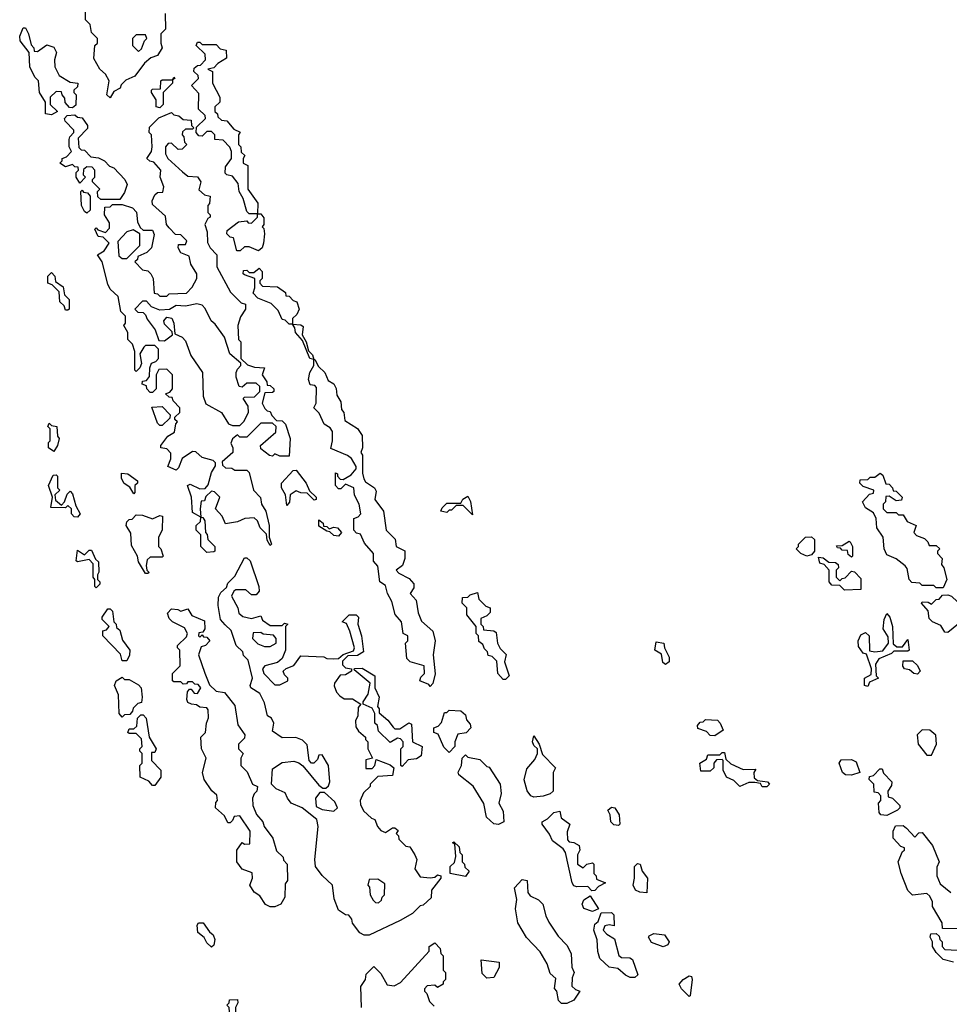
# Model space of a CAD drawing. Extents: x 2886962 to 3052311, y 540590 to 918621.
# Tile 152 of 164: x 2965020 to 2968971, y 860989 to 865175. Entities that reach past the tile are written whole.
import ezdxf

# ---------------------------------------------------------------- set-up
doc = ezdxf.new("R2010")
doc.units = 0

msp = doc.modelspace()

# ---------------------------------------------------------------- linework, layer by layer
at = {"layer": '0CON20XD'}
for points in [[(2965405, 864842.5), (2965390, 864855), (2965400, 864915), (2965384, 864944), (2965360, 864965), (2965335, 865010), (2965340, 865065), (2965350, 865075), (2965350, 865095), (2965325, 865120), (2965320, 865155), (2965300, 865175), (2965300, 865225)], [(2965638.3, 865201.7), (2965640, 865135), (2965620, 865115), (2965620, 865075), (2965626.2, 865055), (2965605, 865022.5), (2965577.5, 865012.5), (2965550, 864990), (2965510, 864935), (2965471.7, 864918.3), (2965451.7, 864898.3), (2965446.4, 864883.6), (2965420, 864870), (2965405, 864842.5)], [(2965155, 864770), (2965130, 864775), (2965130, 864825), (2965104, 864865), (2965100, 864915), (2965085, 864930), (2965062.5, 864975), (2965060, 865035), (2965022.5, 865085), (2965020, 865105), (2965035, 865140), (2965045, 865140), (2965057.5, 865115), (2965068.3, 865068.3), (2965080, 865055), (2965081.7, 865041.7), (2965095, 865040), (2965135, 865067.5), (2965165, 865057.5), (2965176.2, 865035), (2965167.5, 865005), (2965170, 864975), (2965187.5, 864937.5), (2965235, 864910), (2965266.7, 864905), (2965265, 864890), (2965250, 864875), (2965250, 864865), (2965260, 864855), (2965258.3, 864811.7), (2965245, 864800), (2965231.7, 864801.7), (2965213.3, 864823.3), (2965211.7, 864841.7), (2965200, 864855), (2965198.3, 864868.3), (2965175, 864870), (2965150, 864845), (2965150, 864815), (2965180, 864785), (2965155, 864770)], [(2965525, 865040), (2965538.3, 865051.7), (2965550, 865085), (2965560, 865095), (2965555, 865110), (2965515, 865110), (2965500, 865095), (2965500, 865065), (2965525, 865040)], [(2966035, 864192.5), (2965995, 864210), (2965975, 864210), (2965957, 864193), (2965943, 864193), (2965928.3, 864248.3), (2965915, 864250), (2965900, 864265), (2965901.7, 864278.3), (2965950, 864315), (2965985, 864320), (2965991.7, 864311.7), (2966005, 864310), (2966030, 864335), (2966030, 864350), (2965995, 864350), (2965985, 864360), (2965970, 864415), (2965952.5, 864445), (2965948.3, 864478.3), (2965925, 864510), (2965900, 864515), (2965893, 864523), (2965895, 864550), (2965920, 864585), (2965920, 864615), (2965912.5, 864632.5), (2965885, 864662.5), (2965850, 864665), (2965850, 864685), (2965835, 864700), (2965815, 864700), (2965795, 864680), (2965781.7, 864681.7), (2965770, 864695), (2965771.7, 864718.3), (2965810, 864755), (2965808.3, 864768.3), (2965780, 864795), (2965781.7, 864861.7), (2965750, 864895), (2965780, 864925), (2965778.3, 864938.3), (2965760, 864955), (2965761.7, 864968.3), (2965775, 864980), (2965788.3, 864981.7), (2965810, 865005), (2965808.3, 865028.3), (2965770, 865065), (2965775, 865080), (2965785, 865080), (2965795, 865070), (2965855, 865070), (2965871.7, 865051.7), (2965897.5, 865045), (2965898.3, 865011.7), (2965861.7, 864988.3), (2965845, 864970), (2965820, 864965), (2965840, 864955), (2965840, 864905), (2965870, 864845), (2965870, 864825), (2965850, 864805), (2965850, 864785), (2965860, 864775), (2965861.7, 864761.7), (2965878.3, 864748.3), (2965900, 864745), (2965930, 864710), (2965957, 864697), (2965950, 864685), (2965950, 864645), (2965960, 864635), (2965961.7, 864611.7), (2965977, 864597), (2965970, 864585), (2965970, 864565), (2965990, 864555), (2965990, 864455), (2966032.5, 864395), (2966030, 864350), (2966045, 864350), (2966057, 864333), (2966057.5, 864305), (2966050, 864295), (2966057, 864287), (2966060, 864265), (2966056.7, 864225), (2966050, 864205), (2966035, 864192.5)], [(2965615, 864800), (2965600, 864805), (2965600, 864835), (2965580, 864865), (2965580, 864875), (2965585, 864880), (2965618.3, 864881.7), (2965620, 864915), (2965625, 864920), (2965670, 864920), (2965675, 864930), (2965680, 864925), (2965670, 864920), (2965670, 864905), (2965630, 864865), (2965630, 864815), (2965615, 864800)], [(2965445, 864410), (2965365, 864410), (2965351.7, 864421.7), (2965350, 864445), (2965360, 864455), (2965330, 864485), (2965330, 864495), (2965340, 864505), (2965340, 864535), (2965328.3, 864548.3), (2965305, 864550), (2965291.7, 864538.3), (2965290, 864515), (2965300, 864505), (2965275, 864480), (2965260, 864505), (2965260, 864525), (2965270, 864535), (2965268.3, 864548.3), (2965255, 864550), (2965245, 864560), (2965215, 864550), (2965190, 864565), (2965200, 864575), (2965200, 864585), (2965218.3, 864591.7), (2965240, 864615), (2965230, 864635), (2965230, 864665), (2965233, 864677), (2965250, 864695), (2965250, 864705), (2965213, 864743), (2965210, 864755), (2965221.7, 864768.3), (2965255, 864770), (2965265, 864760), (2965285, 864757.5), (2965307.5, 864725), (2965307.5, 864712.5), (2965268.3, 864671.7), (2965271.7, 864631.7), (2965281.7, 864621.7), (2965295, 864620), (2965321.7, 864591.7), (2965355, 864587.5), (2965380, 864575), (2965401.7, 864551.7), (2965420, 864545), (2965467.5, 864495), (2965476.7, 864475), (2965465, 864440), (2965445, 864410)], [(2965815, 862910), (2965790, 862935), (2965790, 862985), (2965770, 863005), (2965770, 863025), (2965788.3, 863041.7), (2965790, 863060), (2965755, 863080), (2965750, 863145), (2965732.5, 863195), (2965745, 863200), (2965785, 863180), (2965808.3, 863181.7), (2965821.7, 863198.3), (2965835, 863250), (2965851.7, 863278.3), (2965851.7, 863291.7), (2965841.7, 863301.7), (2965795, 863313.3), (2965768.3, 863338.3), (2965755, 863340), (2965710, 863310), (2965695, 863270), (2965685, 863260), (2965650, 863275), (2965661.7, 863308.3), (2965661.7, 863331.7), (2965645, 863350), (2965620, 863355), (2965620, 863365), (2965650, 863405), (2965678.3, 863421.7), (2965683, 863457), (2965690, 863465), (2965680, 863475), (2965680, 863485), (2965700, 863505), (2965700, 863525), (2965672.5, 863555), (2965668.3, 863568.3), (2965655, 863570), (2965640, 863585), (2965658.3, 863591.7), (2965670, 863605), (2965670, 863665), (2965645, 863690), (2965611.7, 863688.3), (2965600, 863665), (2965600, 863605), (2965585, 863590), (2965575, 863590), (2965560, 863605), (2965558.3, 863618.3), (2965540, 863625), (2965541.7, 863638.3), (2965558.3, 863641.7), (2965571.7, 863658.3), (2965572.5, 863695), (2965580, 863715), (2965598.3, 863721.7), (2965610, 863735), (2965610, 863775), (2965595, 863790), (2965555, 863790), (2965547, 863783), (2965530, 863755), (2965537, 863713), (2965530, 863695), (2965515, 863680), (2965510, 863685), (2965510, 863765), (2965500, 863795), (2965480, 863815), (2965480, 863845), (2965462.5, 863875), (2965470, 863885), (2965470, 863915), (2965450, 863935), (2965438.3, 863998.3), (2965405, 864030), (2965395, 864050), (2965370, 864145), (2965350, 864175), (2965378.3, 864191.7), (2965400, 864225), (2965375, 864250), (2965353.6, 864253.6), (2965340, 864285), (2965345, 864290), (2965351.7, 864281.7), (2965385, 864270), (2965401.7, 864288.3), (2965401.7, 864311.7), (2965380, 864345), (2965381.7, 864378.3), (2965405, 864380), (2965415, 864390), (2965455, 864390), (2965500, 864375), (2965516.4, 864356.4), (2965520, 864315), (2965531.7, 864291.7), (2965545, 864280), (2965585, 864280), (2965591.7, 864261.7), (2965580, 864205), (2965560, 864185), (2965521.7, 864168.3), (2965520, 864155), (2965510, 864145), (2965541.7, 864111.7), (2965565, 864107.5), (2965577.5, 864095), (2965587.5, 864075), (2965591.7, 864011.7), (2965605, 864010), (2965615, 864000), (2965645, 864000), (2965655, 864010), (2965728.3, 864011.7), (2965752.5, 864037.5), (2965772.5, 864075), (2965772.5, 864095), (2965746.7, 864135), (2965740, 864170), (2965705, 864183.8), (2965693.3, 864205), (2965695, 864220), (2965725, 864220), (2965730, 864235), (2965705, 864260), (2965681.7, 864261.7), (2965655, 864290), (2965643.8, 864305), (2965640, 864340), (2965585, 864390), (2965583.3, 864405), (2965595, 864430), (2965605, 864440), (2965628.3, 864441.7), (2965632.5, 864465), (2965616.7, 864505), (2965620, 864535), (2965590, 864570), (2965573, 864573), (2965560, 864585), (2965580, 864615), (2965582.5, 864635), (2965580, 864685), (2965570, 864695), (2965571.7, 864718.3), (2965611.7, 864758.3), (2965665, 864780), (2965675, 864770), (2965696.1, 864766.1), (2965715, 864750), (2965748.3, 864748.3), (2965750, 864725), (2965760, 864715), (2965755, 864710), (2965725, 864710), (2965711.7, 864698.3), (2965710, 864685), (2965717, 864677), (2965720, 864655), (2965730, 864645), (2965710, 864625), (2965693, 864623), (2965665, 864650), (2965651.7, 864648.3), (2965640, 864635), (2965640, 864605), (2965650, 864585), (2965711.7, 864528.3), (2965735, 864510), (2965775, 864507.5), (2965790, 864485), (2965781.7, 864451.7), (2965805, 864430), (2965830, 864425), (2965827, 864393), (2965820, 864385), (2965820, 864355), (2965830, 864345), (2965830, 864335), (2965820, 864330), (2965807.5, 864305), (2965817, 864273), (2965818.3, 864228.3), (2965830, 864205), (2965857.5, 864175), (2965857.5, 864125), (2965916.4, 864016.4), (2965961.7, 863971.7), (2965980, 863965), (2965980, 863945), (2965958.3, 863911.7), (2965947.5, 863875), (2965950, 863815), (2965960, 863805), (2965960, 863735), (2965988.3, 863708.3), (2966018.3, 863698.3), (2966060, 863695), (2966050, 863665), (2966070, 863635), (2966071.7, 863621.7), (2966085, 863620), (2966100, 863605), (2966100, 863595), (2966095, 863590), (2966061.7, 863588.3), (2966050, 863545), (2966061.7, 863521.7), (2966071.7, 863511.7), (2966085, 863510), (2966091.7, 863491.7), (2966111.7, 863471.7), (2966135, 863470), (2966150, 863455), (2966170, 863395), (2966165, 863320), (2966125, 863320), (2966105, 863330), (2966095, 863320), (2966081.7, 863321.7), (2966045, 863350), (2966043.3, 863365), (2966108.3, 863421.7), (2966110, 863445), (2966095, 863460), (2966045, 863460), (2965985, 863400), (2965955, 863400), (2965945, 863410), (2965925, 863392.5), (2965916.7, 863375), (2965926.2, 863355), (2965926.2, 863335), (2965880, 863295), (2965881.7, 863281.7), (2965895, 863270), (2965921.7, 863268.3), (2965935, 863260), (2965985, 863260), (2965995, 863250), (2966013.3, 863175), (2966043.6, 863143.6), (2966047.5, 863115), (2966066.2, 863085), (2966080, 863025), (2966080, 862975), (2966090, 862945), (2966085, 862940), (2966071.7, 862961.7), (2966068.3, 862988.3), (2966042.5, 863015), (2966030, 863045), (2966017, 863057), (2965976.2, 863053.8), (2965945, 863040), (2965895, 863032.5), (2965880, 863065), (2965852.5, 863095), (2965870, 863145), (2965848.3, 863168.3), (2965835, 863170), (2965811.7, 863148.3), (2965805, 863130), (2965791.7, 863128.3), (2965787.5, 863095), (2965790, 863060), (2965798.3, 863058.3), (2965807.5, 863045), (2965810, 862995), (2965817, 862987), (2965820, 862965), (2965850, 862935), (2965850, 862915), (2965845, 862912.5), (2965815, 862910)], [(2965305, 864352.5), (2965295, 864360), (2965283.3, 864385), (2965280, 864445), (2965285, 864450), (2965291.7, 864441.7), (2965308.3, 864438.3), (2965320, 864425), (2965320, 864365), (2965305, 864352.5)], [(2965475, 864160), (2965530, 864215), (2965530, 864265), (2965501.7, 864281.7), (2965475, 864273.3), (2965437.5, 864232.5), (2965441.7, 864171.7), (2965455, 864160), (2965475, 864160)], [(2966765, 862340), (2966758.3, 862348.3), (2966720, 862365), (2966725, 862380), (2966740, 862395), (2966738.3, 862428.3), (2966680, 862445), (2966665, 862460), (2966660, 862525), (2966670, 862535), (2966670, 862555), (2966650, 862565), (2966643.3, 862615), (2966616.4, 862646.4), (2966601.7, 862701.7), (2966582.5, 862735), (2966575, 862770), (2966550, 862785), (2966541.7, 862851.7), (2966523.6, 862873.6), (2966523.3, 862905), (2966485, 862950), (2966468.3, 862988.3), (2966451.7, 862991.7), (2966440, 863005), (2966440, 863055), (2966458.3, 863061.7), (2966470, 863075), (2966463.3, 863115), (2966443, 863153), (2966440, 863185), (2966405, 863200), (2966385, 863180), (2966375, 863180), (2966362.5, 863195), (2966361.7, 863248.3), (2966370, 863245), (2966370, 863235), (2966381.7, 863221.7), (2966395, 863220), (2966429.3, 863240.7), (2966450, 863265), (2966450, 863275), (2966430, 863310), (2966412.5, 863322.5), (2966341.7, 863351.7), (2966350, 863385), (2966350, 863425), (2966340, 863440), (2966313.3, 863455), (2966292.5, 863502.5), (2966270, 863525), (2966280, 863545), (2966281.7, 863611.7), (2966275, 863620), (2966255, 863622.5), (2966247.5, 863645), (2966252.5, 863675), (2966270, 863705), (2966270, 863730), (2966252.5, 863735), (2966221.7, 863811.7), (2966192.5, 863845), (2966190, 863865), (2966180, 863880), (2966165, 863880), (2966148.3, 863898.3), (2966135, 863900), (2966118.3, 863938.3), (2966088.3, 863968.3), (2966031.7, 863991.7), (2966011.7, 864011.7), (2966020, 864035), (2966020, 864075), (2965975, 864090), (2965970, 864095), (2965971.7, 864108.3), (2965985, 864110), (2965995, 864100), (2966015, 864100), (2966038.3, 864118.3), (2966050, 864105), (2966050, 864075), (2966040, 864065), (2966040, 864055), (2966051.7, 864041.7), (2966115, 864040), (2966150, 864015), (2966151.7, 864001.7), (2966165, 864000), (2966181.7, 863981.7), (2966197.5, 863975), (2966207.5, 863945), (2966198.3, 863921.7), (2966180, 863905), (2966180, 863880), (2966215, 863877.5), (2966225, 863870), (2966220, 863835), (2966237.5, 863805), (2966247.5, 863767.5), (2966265, 863750), (2966270, 863730), (2966275, 863730), (2966290, 863700), (2966316.2, 863675), (2966331.7, 863641.7), (2966355, 863627.5), (2966365, 863607.5), (2966368.3, 863578.3), (2966385, 863550), (2966388.3, 863518.3), (2966397.5, 863505), (2966401.7, 863471.7), (2966455, 863436.7), (2966475, 863407.5), (2966476.7, 863355), (2966470, 863335), (2966476.4, 863323.6), (2966477, 863247), (2966483, 863223), (2966490, 863210), (2966527.5, 863185), (2966535, 863170), (2966530, 863135), (2966566.7, 863085), (2966577.5, 863005), (2966616.1, 862966.1), (2966620, 862935), (2966657, 862917), (2966656.7, 862885), (2966647.5, 862855), (2966620, 862835), (2966631.7, 862821.7), (2966675, 862800), (2966695, 862776.7), (2966695, 862760), (2966680, 862735), (2966705, 862707.5), (2966713.6, 862653.6), (2966727.5, 862617.5), (2966776.2, 862575), (2966786.1, 862533.9), (2966776.7, 862475), (2966785.8, 862394.2), (2966776.4, 862353.6), (2966765, 862340)], [(2965225, 863940), (2965215, 863940), (2965208.3, 863958.3), (2965190, 863975), (2965188.3, 864018.3), (2965158.3, 864048.3), (2965140, 864055), (2965140, 864085), (2965155, 864100), (2965170, 864085), (2965171.7, 864061.7), (2965205, 864040), (2965210, 864005), (2965230, 863985), (2965230, 863945), (2965225, 863940)], [(2965955, 863450), (2965973, 863467), (2965992.5, 863505), (2965991.7, 863531.7), (2965970, 863565), (2965975, 863570), (2966018.3, 863571.7), (2966040, 863595), (2966040, 863615), (2966025, 863630), (2965985, 863630), (2965965, 863612.5), (2965952.5, 863615), (2965940, 863655), (2965940, 863675), (2965945, 863690), (2965960, 863705), (2965960, 863715), (2965913.3, 863755), (2965890, 863825), (2965850.5, 863880.5), (2965833.3, 863895), (2965807.9, 863947.9), (2965795, 863961.2), (2965773.3, 863966.7), (2965725, 863957.5), (2965685, 863960), (2965657, 863943), (2965615, 863940), (2965580, 863955), (2965558.3, 863978.3), (2965541.7, 863978.3), (2965510, 863945), (2965521.7, 863931.7), (2965545, 863930), (2965555, 863920), (2965561.7, 863901.7), (2965596.1, 863856.1), (2965611.7, 863811.7), (2965635, 863810), (2965670, 863835), (2965668.3, 863848.3), (2965635, 863880), (2965632.5, 863895), (2965645, 863910), (2965666.1, 863906.1), (2965675.7, 863885), (2965680, 863840), (2965710, 863825), (2965725, 863810), (2965747.5, 863747.5), (2965797.5, 863675), (2965800, 863575), (2965811.7, 863541.7), (2965877.5, 863505), (2965907.5, 863457.5), (2965925, 863450), (2965955, 863450)], [(2965625, 863450), (2965615, 863450), (2965605, 863460), (2965581.7, 863528.3), (2965625, 863530), (2965660, 863495), (2965658.3, 863481.7), (2965625, 863450)], [(2965165, 863340), (2965142.5, 863355), (2965143, 863377), (2965150, 863385), (2965150, 863435), (2965140, 863445), (2965145, 863460), (2965155, 863450), (2965177.5, 863445), (2965180, 863405), (2965187.5, 863395), (2965180, 863365), (2965165, 863340)], [(2965265, 863060), (2965251.7, 863061.7), (2965240, 863075), (2965240, 863095), (2965225, 863110), (2965215, 863100), (2965151.7, 863101.7), (2965160, 863145), (2965142.5, 863195), (2965161.7, 863238.3), (2965175, 863240), (2965180, 863235), (2965180, 863185), (2965190, 863175), (2965170, 863155), (2965171.7, 863131.7), (2965198.3, 863111.7), (2965210, 863125), (2965221.7, 863158.3), (2965235, 863170), (2965245, 863160), (2965258.3, 863108.3), (2965276.7, 863075), (2965265, 863060)], [(2965505, 863160), (2965488.3, 863188.3), (2965463.9, 863203.9), (2965453.3, 863225), (2965453, 863247), (2965480, 863245), (2965520, 863215), (2965520, 863205), (2965510, 863195), (2965510, 863165), (2965505, 863160)], [(2966155, 863110), (2966150, 863155), (2966132.5, 863185), (2966132.5, 863205), (2966181.7, 863258.3), (2966195, 863260), (2966237.5, 863205), (2966251.7, 863171.7), (2966280, 863145), (2966280, 863135), (2966271.7, 863131.7), (2966241.7, 863161.7), (2966215, 863163.8), (2966195, 863172.5), (2966170, 863155), (2966166.4, 863123.6), (2966155, 863110)], [(2968945, 862760), (2968915, 862760), (2968905, 862770), (2968855, 862770), (2968845, 862780), (2968811.7, 862781.7), (2968800, 862795), (2968791.7, 862841.7), (2968783.3, 862853.3), (2968745, 862882.5), (2968705, 862900), (2968693.3, 862925), (2968690, 862975), (2968662.5, 863015), (2968660, 863055), (2968648.3, 863078.3), (2968615, 863100), (2968602.5, 863125), (2968631.7, 863158.3), (2968648.3, 863161.7), (2968650, 863175), (2968605, 863190), (2968590, 863205), (2968591.7, 863218.3), (2968625, 863220), (2968635, 863230), (2968655, 863230), (2968677.5, 863247.5), (2968688.3, 863238.3), (2968701.7, 863201.7), (2968715, 863200), (2968730, 863185), (2968731.7, 863171.7), (2968745, 863170), (2968770, 863145), (2968768.3, 863131.7), (2968745, 863130), (2968715, 863150), (2968701.7, 863148.3), (2968700, 863125), (2968690, 863115), (2968690, 863095), (2968705, 863080), (2968745, 863080), (2968755, 863070), (2968775, 863070), (2968791.7, 863041.7), (2968830, 863025), (2968820, 862995), (2968831.7, 862981.7), (2968865, 862970), (2968880, 862955), (2968885, 862940), (2968915, 862940), (2968930, 862925), (2968920, 862915), (2968920, 862905), (2968940, 862885), (2968938.3, 862858.3), (2968947.5, 862845), (2968960, 862795), (2968945, 862760)], [(2966945, 863070), (2966905, 863110), (2966875, 863110), (2966855, 863090), (2966845, 863090), (2966835, 863080), (2966810, 863085), (2966815, 863100), (2966835, 863120), (2966895, 863120), (2966903.6, 863136.4), (2966925, 863150), (2966936.4, 863126.4), (2966945, 863070)], [(2965565, 862820), (2965555, 862820), (2965525, 862870), (2965520, 862895), (2965495, 862940), (2965492.5, 862992.5), (2965472.5, 863025), (2965475, 863040), (2965485, 863050), (2965498.3, 863051.7), (2965515, 863070), (2965541.7, 863068.3), (2965585, 863052.5), (2965615, 863066.7), (2965626.7, 863065), (2965626.2, 863005), (2965610, 862975), (2965610, 862935), (2965620, 862925), (2965630, 862895), (2965625, 862890), (2965575, 862890), (2965561.7, 862878.3), (2965557.5, 862855), (2965560, 862835), (2965570, 862825), (2965565, 862820)], [(2966375, 862980), (2966355, 862982.5), (2966338.3, 862998.3), (2966325, 863000), (2966291.7, 863021.7), (2966291.7, 863048.3), (2966310, 863035), (2966311.7, 863021.7), (2966325, 863020), (2966335, 863010), (2966355, 863017.5), (2966370, 863015), (2966387.5, 862995), (2966375, 862980)], [(2968365, 862893.8), (2968340, 862905), (2968320, 862925), (2968330, 862935), (2968330, 862945), (2968360, 862975), (2968385, 862976.7), (2968397.5, 862965), (2968397.5, 862915), (2968385, 862900), (2968365, 862893.8)], [(2968555, 862890), (2968541.7, 862901.7), (2968538.3, 862918.3), (2968515, 862920), (2968508.3, 862928.3), (2968495, 862930), (2968491.7, 862938.3), (2968515, 862940), (2968545, 862957.5), (2968550, 862955), (2968560, 862935), (2968560, 862895), (2968555, 862890)], [(2965345, 862760), (2965340, 862765), (2965340, 862795), (2965332.5, 862805), (2965331.7, 862861.7), (2965315, 862880), (2965265, 862870), (2965260, 862875), (2965265, 862920), (2965295, 862900), (2965315, 862920), (2965325, 862920), (2965341.7, 862881.7), (2965355, 862870), (2965357, 862827), (2965350, 862815), (2965350, 862795), (2965360, 862785), (2965360, 862775), (2965345, 862760)], [(2966483.6, 861283.6), (2966465, 861292.5), (2966433.9, 861333.9), (2966431.7, 861351.7), (2966418.3, 861368.3), (2966405, 861370), (2966375, 861390), (2966357, 861437), (2966350, 861495), (2966306.1, 861536.1), (2966276.7, 861575), (2966273.8, 861605), (2966288.8, 861745), (2966283.3, 861775), (2966220, 861825), (2966174.4, 861844.4), (2966157.5, 861865), (2966148.3, 861888.3), (2966110, 861905), (2966090, 861925), (2966095, 861990), (2966135, 862017.5), (2966185, 862022.5), (2966206.2, 862016.2), (2966223, 862003), (2966290.7, 861920.7), (2966308.3, 861908.3), (2966321.7, 861908.3), (2966332.5, 861917.5), (2966337.5, 861935), (2966332.5, 862005), (2966305, 862050), (2966291.7, 862048.3), (2966285, 862030), (2966270, 862015), (2966260, 862015), (2966250, 862025), (2966241.7, 862091.7), (2966222.5, 862112.5), (2966193, 862123), (2966135, 862122.5), (2966095, 862150), (2966100, 862185), (2966090, 862205), (2966072.5, 862215), (2966060.7, 862270.7), (2966040, 862310), (2966002.5, 862335), (2966000, 862345), (2966010, 862375), (2965991.7, 862451.7), (2965971.7, 862471.7), (2965968.3, 862488.3), (2965940, 862515), (2965918.3, 862578.3), (2965893, 862603), (2965873.3, 862625), (2965863.8, 862685), (2965865, 862720), (2965875, 862740), (2965898.3, 862761.7), (2965905, 862780), (2965935, 862810), (2965975, 862887.5), (2965985, 862887.5), (2966000, 862875), (2966036.7, 862765), (2966037.5, 862745), (2966025, 862730), (2966005, 862730), (2965981.7, 862751.7), (2965938.3, 862751.7), (2965930, 862745), (2965920, 862725), (2965947.5, 862675), (2965951.7, 862651.7), (2965968.3, 862638.3), (2966005, 862630), (2966045, 862640), (2966051.7, 862621.7), (2966085, 862600), (2966135, 862600), (2966145, 862610), (2966160, 862605), (2966150, 862595), (2966150, 862495), (2966135, 862460), (2966115, 862442.5), (2966061.7, 862428.3), (2966052.5, 862415), (2966057.5, 862395), (2966105, 862347.5), (2966125, 862347.5), (2966160, 862365), (2966160, 862375), (2966145, 862390), (2966140, 862405), (2966153, 862417), (2966185, 862430), (2966215, 862470), (2966313, 862467), (2966325, 862460), (2966355, 862457.5), (2966375, 862460), (2966395, 862476.7), (2966438.3, 862491.7), (2966442.5, 862505), (2966423.3, 862575), (2966408.3, 862608.3), (2966390, 862615), (2966420, 862645), (2966450, 862645), (2966460, 862635), (2966457.5, 862605), (2966473.3, 862555), (2966481.7, 862488.3), (2966455, 862472.5), (2966415, 862470), (2966391.7, 862448.3), (2966391.7, 862431.7), (2966405, 862420), (2966430, 862415), (2966430, 862405), (2966405, 862390), (2966381.7, 862388.3), (2966357.5, 862355), (2966357, 862343), (2966366.4, 862316.4), (2966380, 862300), (2966398.3, 862288.3), (2966435, 862287.5), (2966470, 862265), (2966458.3, 862251.7), (2966456.7, 862215), (2966447.5, 862195), (2966448.3, 862168.3), (2966460, 862150), (2966490, 862125), (2966490, 862115), (2966500, 862105), (2966500, 862075), (2966520, 862035), (2966491.7, 862028.3), (2966491.7, 861991.7), (2966518.3, 861991.7), (2966530, 862005), (2966535, 862030), (2966595, 862006.7), (2966610, 861995), (2966605, 861962.5), (2966541.7, 861958.3), (2966510, 861925), (2966510, 861915), (2966481.7, 861888.3), (2966467.5, 861855), (2966468.3, 861838.3), (2966481.7, 861811.7), (2966515, 861780), (2966530, 861775), (2966540, 861745), (2966555, 861727.5), (2966575, 861720), (2966605, 861740), (2966615, 861740), (2966628.3, 861728.3), (2966620, 861715), (2966630, 861705), (2966631.7, 861691.7), (2966661.7, 861661.7), (2966678.3, 861658.3), (2966700, 861625), (2966707.5, 861605), (2966700, 861565), (2966721.7, 861531.7), (2966765, 861527.5), (2966785, 861530), (2966795, 861540), (2966810, 861535), (2966810, 861525), (2966770, 861475), (2966768.3, 861441.7), (2966735, 861410), (2966721.7, 861408.3), (2966690, 861375), (2966636.7, 861345), (2966505, 861283.8), (2966483.6, 861283.6)], [(2968525, 862750), (2968505, 862770), (2968471.7, 862771.7), (2968460, 862785), (2968460, 862835), (2968438.3, 862858.3), (2968420, 862865), (2968415, 862890), (2968435, 862887.5), (2968458.3, 862868.3), (2968487, 862867), (2968498.3, 862858.3), (2968500, 862845), (2968490, 862835), (2968490, 862805), (2968505, 862790), (2968515, 862800), (2968528.3, 862801.7), (2968555, 862830), (2968568.3, 862828.3), (2968595, 862800), (2968595, 862752.5), (2968525, 862750)], [(2967085, 862370), (2967075, 862370), (2967052.5, 862395), (2967048.3, 862448.3), (2967028.3, 862468.3), (2967011.7, 862471.7), (2967008.3, 862488.3), (2966995, 862500), (2966988.3, 862518.3), (2966971.7, 862531.7), (2966970, 862555), (2966960, 862565), (2966960, 862595), (2966920, 862645), (2966920, 862675), (2966900, 862695), (2966901.7, 862718.3), (2966925, 862720), (2966935, 862730), (2966965, 862740), (2966971.7, 862711.7), (2967001.7, 862681.7), (2967020, 862675), (2967020, 862655), (2967005, 862640), (2966980, 862630), (2966980, 862605), (2966990, 862595), (2966991.7, 862581.7), (2967035, 862577.5), (2967045, 862570), (2967050, 862525), (2967061.7, 862501.7), (2967087, 862477), (2967080, 862445), (2967100, 862385), (2967085, 862370)], [(2968965, 862570), (2968951.7, 862571.7), (2968935, 862600), (2968900, 862615), (2968885, 862630), (2968881.7, 862661.7), (2968852.5, 862695), (2968855, 862700), (2968881.7, 862698.3), (2968895, 862690), (2968915, 862710), (2968928.3, 862711.7), (2968941.7, 862728.3), (2968965, 862730), (2968980, 862725), (2969005, 862700), (2969055, 862697.5), (2969085, 862677.5), (2969106.7, 862645), (2969108.3, 862611.7), (2969042.5, 862612.5), (2969025, 862620), (2968965, 862570)], [(2965475, 862450), (2965455, 862450), (2965448.3, 862478.3), (2965373.8, 862555), (2965373, 862577), (2965388.3, 862581.7), (2965400, 862595), (2965370, 862625), (2965370, 862635), (2965395, 862670), (2965405, 862670), (2965415, 862660), (2965420, 862615), (2965430, 862605), (2965431.7, 862591.7), (2965445, 862580), (2965457.5, 862537.5), (2965487.5, 862495), (2965486.4, 862473.6), (2965475, 862450)], [(2966105, 861403.3), (2966085, 861403.3), (2966065, 861413.3), (2966040, 861450), (2966016.1, 861466.1), (2965997.5, 861495), (2966010, 861525), (2966008.3, 861548.3), (2965965, 861563.8), (2965943.3, 861595), (2965942.5, 861645), (2965965, 861677.5), (2965975, 861670), (2965998.3, 861671.7), (2966000, 861725), (2965955, 861790), (2965931.7, 861788.3), (2965925, 861770), (2965915, 861760), (2965905, 861760), (2965890, 861790), (2965852.5, 861825), (2965853, 861847), (2965860, 861855), (2965858.3, 861878.3), (2965837, 861897), (2965803.3, 861945), (2965797.5, 861975), (2965812.5, 862035), (2965792.5, 862075), (2965790, 862125), (2965810, 862145), (2965813.3, 862185), (2965823, 862207), (2965821.7, 862241.7), (2965815, 862250), (2965785, 862252.5), (2965771.7, 862261.7), (2965750, 862265), (2965735, 862272.5), (2965730, 862285), (2965733, 862317), (2965741.7, 862328.3), (2965748.3, 862328.3), (2965761.7, 862311.7), (2965775, 862310), (2965790, 862335), (2965778.3, 862348.3), (2965765, 862350), (2965755, 862360), (2965735, 862360), (2965728.3, 862351.7), (2965715, 862350), (2965705, 862360), (2965675, 862360), (2965670, 862365), (2965670, 862395), (2965701.7, 862428.3), (2965700, 862495), (2965690, 862505), (2965690, 862515), (2965728.3, 862551.7), (2965732.5, 862565), (2965720, 862590), (2965670, 862615), (2965655, 862630), (2965648.3, 862651.7), (2965665, 862670), (2965691.7, 862668.3), (2965705, 862660), (2965735, 862670), (2965751.7, 862641.7), (2965805, 862620), (2965807.5, 862585), (2965798.3, 862571.7), (2965781.7, 862568.3), (2965780, 862555), (2965785, 862550), (2965795, 862560), (2965801.7, 862551.7), (2965815, 862550), (2965827.5, 862535), (2965810, 862515), (2965791.7, 862508.3), (2965780, 862475), (2965807, 862397), (2965827, 862347), (2965855, 862320), (2965890, 862315), (2965935, 862260), (2965947.5, 862177.5), (2965976.7, 862135), (2965975, 862120), (2965950, 862095), (2965950, 862075), (2965970, 862055), (2965960, 862035), (2965960, 862005), (2965987, 861977), (2966010, 861925), (2966030, 861915), (2966027.5, 861895), (2966016.2, 861883.8), (2966010, 861865), (2966011.2, 861835), (2966026, 861796), (2966053.3, 861765), (2966058.8, 861745), (2966095.6, 861695.6), (2966111.7, 861641.7), (2966140, 861615), (2966141.7, 861601.7), (2966156.7, 861585), (2966157.5, 861515), (2966148.3, 861501.7), (2966147.5, 861445), (2966130, 861415), (2966105, 861403.3)], [(2968625, 862340), (2968610, 862345), (2968610, 862375), (2968638.3, 862391.7), (2968640, 862415), (2968618.3, 862478.3), (2968605, 862482.5), (2968585, 862510), (2968584, 862535), (2968595, 862560), (2968615, 862570), (2968630, 862555), (2968631.7, 862491.7), (2968655, 862487.5), (2968688.3, 862491.7), (2968712.5, 862525), (2968711.7, 862551.7), (2968690, 862585), (2968693.3, 862625), (2968705, 862650), (2968717.5, 862635), (2968730, 862595), (2968731.7, 862521.7), (2968748.3, 862508.3), (2968771.7, 862508.3), (2968795, 862540), (2968800, 862495), (2968795, 862490), (2968735, 862490), (2968725, 862480), (2968671.7, 862458.3), (2968657.5, 862435), (2968660, 862385), (2968670, 862375), (2968631.7, 862358.3), (2968625, 862340)], [(2966085, 862510), (2966110, 862525), (2966110, 862545), (2966098.3, 862558.3), (2966055, 862562.5), (2966045, 862570), (2966011.7, 862568.3), (2966010, 862545), (2966031.7, 862521.7), (2966060.7, 862510.7), (2966085, 862510)], [(2967765, 862433.3), (2967753, 862443), (2967748.3, 862478.3), (2967720, 862495), (2967725, 862530), (2967757.5, 862525), (2967760, 862505), (2967780, 862465), (2967780, 862445), (2967765, 862433.3)], [(2968835, 862392.5), (2968820, 862395), (2968801.7, 862411.7), (2968780, 862415), (2968773, 862427), (2968775, 862450), (2968815, 862450), (2968835, 862430), (2968847.5, 862405), (2968835, 862392.5)], [(2966645, 862000), (2966640, 862005), (2966640, 862075), (2966650, 862085), (2966650, 862105), (2966638.3, 862118.3), (2966625, 862120), (2966595, 862102.5), (2966545, 862150), (2966540, 862175), (2966530, 862185), (2966530, 862225), (2966518.3, 862248.3), (2966480, 862265), (2966480, 862275), (2966501.7, 862308.3), (2966510, 862355), (2966441.7, 862411.7), (2966443, 862417), (2966475, 862417.5), (2966530, 862385), (2966530, 862335), (2966547.5, 862295), (2966540, 862255), (2966547.5, 862245), (2966548.3, 862228.3), (2966585, 862197.5), (2966607, 862167), (2966615, 862160), (2966635, 862160), (2966673.6, 862186.4), (2966685, 862180), (2966690, 862105), (2966730, 862085), (2966726.7, 862045), (2966707, 862033), (2966671.7, 862028.3), (2966645, 862000)], [(2965455, 862210), (2965442.5, 862225), (2965440, 862305), (2965422.5, 862345), (2965430, 862365), (2965455, 862380), (2965465, 862370), (2965485, 862370), (2965525, 862347.5), (2965536.2, 862335), (2965540, 862295), (2965538.3, 862271.7), (2965521.7, 862268.3), (2965501.7, 862248.3), (2965500, 862235), (2965488.3, 862221.7), (2965465, 862220), (2965455, 862210)], [(2966845, 862060), (2966823, 862083), (2966798.3, 862138.3), (2966780, 862145), (2966780, 862165), (2966798.3, 862171.7), (2966812.5, 862187.5), (2966825, 862230), (2966835, 862230), (2966845, 862240), (2966895, 862237.5), (2966915, 862220), (2966918.3, 862198.3), (2966935, 862180), (2966937.5, 862165), (2966917, 862143), (2966881.7, 862138.3), (2966870, 862105), (2966870, 862085), (2966845, 862060)], [(2965595, 861920), (2965585, 861920), (2965568.3, 861938.3), (2965532.5, 861955), (2965530, 862005), (2965540, 862015), (2965540, 862055), (2965530, 862065), (2965530, 862075), (2965540, 862085), (2965538.3, 862118.3), (2965515, 862140), (2965485, 862140), (2965480, 862145), (2965485, 862160), (2965505, 862160), (2965518.3, 862171.7), (2965520, 862205), (2965535, 862220), (2965545, 862220), (2965557.5, 862205), (2965570, 862125), (2965600, 862075), (2965595, 862060), (2965580, 862060), (2965580, 862025), (2965620, 861985), (2965620, 861955), (2965595, 861920)], [(2967975, 862130), (2967955, 862132.5), (2967938.3, 862148.3), (2967901.7, 862161.7), (2967900, 862175), (2967911.7, 862188.3), (2967925, 862190), (2967935, 862200), (2967985, 862196.7), (2967996.7, 862185), (2968010, 862155), (2967975, 862130)], [(2968895, 862048.2), (2968916.7, 862095), (2968913, 862133), (2968888, 862155), (2968855, 862156.2), (2968833.8, 862135), (2968838.7, 862095), (2968875, 862048.8), (2968895, 862048.2)], [(2967205, 861870), (2967192.5, 861875), (2967176.4, 861896.4), (2967163.9, 861943.9), (2967175, 861990), (2967210, 862030), (2967220, 862055), (2967220, 862075), (2967205, 862090), (2967200, 862105), (2967205, 862130), (2967227.5, 862095), (2967241.7, 862051.7), (2967296.7, 861995), (2967287.5, 861975), (2967286.7, 861895), (2967275, 861883.3), (2967245, 861873.8), (2967205, 861870)], [(2967055, 861754), (2967035, 861756.7), (2967004.2, 861784.2), (2966993, 861843), (2966947, 861917), (2966886.2, 861965), (2966884.1, 861975.9), (2966897.5, 862005), (2966900, 862035), (2966915, 862050), (2966925, 862040), (2966975, 862030), (2967005, 862000), (2967015, 861997.5), (2967062.5, 861925), (2967066.2, 861885), (2967056.7, 861845), (2967075, 861810), (2967077.5, 861765), (2967055, 861754)], [(2968195, 861913.3), (2968175, 861913.3), (2968168.3, 861928.3), (2968145, 861932.5), (2968118.3, 861931.7), (2968080, 861915), (2968055, 861940), (2968023.3, 861955), (2968010, 861985), (2968010, 862025), (2968005, 862030), (2967981.7, 862028.3), (2967970, 862015), (2967970, 861995), (2967955, 861980), (2967915, 861980), (2967910, 862015), (2967938.3, 862031.7), (2967945, 862050), (2967995, 862050), (2968005, 862060), (2968015, 862060), (2968021.7, 862031.7), (2968041.7, 862011.7), (2968095, 861987.5), (2968148.3, 861988.3), (2968140, 861975), (2968141.7, 861951.7), (2968155, 861940), (2968197.5, 861935), (2968206.7, 861925), (2968195, 861913.3)], [(2968555, 861964), (2968530, 861965), (2968517.5, 861975), (2968502.5, 862015), (2968511.7, 862028.3), (2968555, 862030), (2968575, 862020), (2968590, 861975), (2968555, 861964)], [(2968705, 861792.5), (2968680, 861795), (2968672.5, 861805), (2968670, 861845), (2968680, 861855), (2968680, 861875), (2968668.3, 861888.3), (2968651.7, 861891.7), (2968650, 861925), (2968630, 861945), (2968631.7, 861958.3), (2968648.3, 861961.7), (2968675, 861990), (2968685, 861990), (2968691.7, 861971.7), (2968726, 861935), (2968725, 861920), (2968710, 861895), (2968711.7, 861871.7), (2968730, 861865), (2968760, 861835), (2968760, 861825), (2968750, 861815), (2968705, 861792.5)], [(2966355, 861810), (2966370, 861825), (2966360, 861850), (2966315, 861890), (2966295, 861890), (2966277.5, 861865), (2966280, 861830), (2966305, 861816.7), (2966355, 861810)], [(2967565, 861750), (2967545, 861752.5), (2967532.5, 861765), (2967530, 861795), (2967520, 861815), (2967535, 861827.5), (2967550, 861825), (2967567.5, 861795), (2967570, 861755), (2967565, 861750)], [(2967451.7, 861471.7), (2967435, 861490), (2967388.3, 861488.3), (2967375, 861493.3), (2967367.5, 861505), (2967340, 861635), (2967330, 861650), (2967285, 861683.8), (2967272, 861712), (2967240, 861755), (2967240, 861765), (2967262.5, 861777.5), (2967290, 861805), (2967315, 861810), (2967321.7, 861781.7), (2967357.5, 861755), (2967347, 861723), (2967348.3, 861688.3), (2967355, 861680), (2967375, 861677.5), (2967397.5, 861665), (2967400, 861645), (2967390, 861625), (2967390, 861585), (2967415, 861570), (2967430, 861585), (2967455, 861590), (2967460, 861585), (2967460, 861545), (2967470, 861535), (2967471.7, 861521.7), (2967510, 861505), (2967480, 861490), (2967465, 861472.5), (2967451.7, 861471.7)], [(2969005, 861310), (2968941.7, 861311.7), (2968940, 861335), (2968900, 861405), (2968900, 861425), (2968888.3, 861448.3), (2968875, 861460), (2968815, 861453.3), (2968795, 861472.5), (2968766.2, 861545), (2968753.8, 861595), (2968771.7, 861638.3), (2968780, 861645), (2968780, 861655), (2968765, 861660), (2968732.5, 861695), (2968732.5, 861725), (2968741.7, 861748.3), (2968775, 861750), (2968788.3, 861738.3), (2968825, 861700), (2968841.7, 861718.3), (2968855, 861720), (2968900, 861665), (2968927.5, 861595), (2968918.3, 861571.7), (2968917.5, 861535), (2968931.7, 861501.7), (2968977.5, 861465)], [(2966915, 861532.5), (2966850, 861545), (2966850, 861575), (2966868.3, 861591.7), (2966873, 861617), (2966870, 861670), (2966860, 861675), (2966865, 861680), (2966888.3, 861658.3), (2966890, 861635), (2966900, 861625), (2966900, 861595), (2966910, 861585), (2966911.7, 861571.7), (2966930, 861555), (2966915, 861532.5)], [(2967685, 861462.5), (2967655, 861466.2), (2967637.5, 861475), (2967626.7, 861495), (2967633.3, 861525), (2967632.5, 861575), (2967645, 861587.5), (2967656.7, 861585), (2967666.2, 861555), (2967688.8, 861525), (2967685, 861462.5)], [(2966545, 861420), (2966558.3, 861431.7), (2966560, 861445), (2966570, 861455), (2966571.7, 861501.7), (2966541.7, 861521.7), (2966505, 861520), (2966500, 861495), (2966507, 861487), (2966510, 861455), (2966521.7, 861431.7), (2966531.7, 861421.7), (2966545, 861420)], [(2967345, 860992.5), (2967323, 860993), (2967310, 861005), (2967302.5, 861045), (2967293, 861057), (2967298.3, 861098.3), (2967275, 861120), (2967261.7, 861161.7), (2967232.5, 861212.5), (2967173.6, 861273.6), (2967136.7, 861335), (2967126.7, 861395), (2967133.3, 861435), (2967122.5, 861485), (2967155, 861520), (2967176.7, 861515), (2967180, 861465), (2967190, 861450), (2967225, 861433.3), (2967243.8, 861415), (2967255.6, 861365.6), (2967269.1, 861339.1), (2967308.7, 861278.7), (2967345, 861241.2), (2967364, 861205), (2967366.7, 861146.7), (2967376.2, 861125), (2967368.3, 861101.7), (2967367, 861067), (2967381.7, 861051.7), (2967400, 861045), (2967375, 861007.5), (2967345, 860992.5)], [(2967455, 861383.3), (2967417, 861397), (2967410, 861415), (2967417, 861433), (2967445, 861450), (2967480, 861395), (2967455, 861383.3)], [(2967635, 861102.5), (2967615, 861102.5), (2967595, 861112.5), (2967561.7, 861141.7), (2967525, 861146.7), (2967485, 861183.3), (2967476.4, 861213.6), (2967473.9, 861263.9), (2967460, 861305), (2967465, 861330), (2967478.3, 861341.7), (2967491.7, 861378.3), (2967535, 861380), (2967545, 861370), (2967546.7, 861323.3), (2967525, 861327.5), (2967507.5, 861322.5), (2967500, 861305), (2967515, 861287.5), (2967547.5, 861267.5), (2967567, 861197), (2967577.5, 861187.5), (2967613, 861187), (2967625, 861180), (2967646.7, 861115), (2967635, 861102.5)], [(2965835, 861232.5), (2965815, 861250), (2965803.3, 861273.3), (2965777.5, 861295), (2965774, 861325), (2965780, 861335), (2965800, 861335), (2965826.7, 861296.7), (2965842.5, 861285), (2965850, 861265), (2965845, 861240), (2965835, 861232.5)], [(2967755, 861233.8), (2967705, 861252.5), (2967692.5, 861275), (2967695, 861280), (2967715, 861290), (2967760, 861285), (2967780, 861255), (2967775, 861242.5), (2967755, 861233.8)], [(2968988.3, 861168.3), (2968945, 861180), (2968915, 861210), (2968900, 861235), (2968900, 861255), (2968890, 861275), (2968891.7, 861288.3), (2968915, 861290), (2968928.3, 861278.3), (2968930, 861265), (2968940, 861255), (2968940, 861235), (2968951.7, 861221.7), (2969005, 861220)], [(2966472.5, 860975), (2966470, 861065), (2966490, 861095), (2966493, 861117), (2966525, 861150), (2966555, 861120), (2966581.7, 861071.7), (2966611.7, 861068.3), (2966638.3, 861081.7), (2966760, 861215), (2966760, 861235), (2966785, 861250), (2966807, 861227), (2966810, 861205), (2966820, 861195), (2966820, 861135), (2966830, 861125), (2966830, 861095), (2966820, 861085), (2966820, 861075), (2966795, 861060), (2966785, 861070), (2966751.7, 861068.3), (2966740, 861055), (2966740, 861045), (2966750, 861035), (2966761.7, 861001.7), (2966781.7, 860981.7)], [(2967005, 861100), (2966985, 861120), (2966981.7, 861178.3), (2967058.3, 861168.3), (2967057.5, 861145), (2967035, 861102.5), (2967005, 861100)], [(2967865, 861022.5), (2967832.5, 861055), (2967823.3, 861075), (2967840, 861095), (2967865, 861110), (2967875, 861107.5), (2967877.5, 861095), (2967870, 861025), (2967865, 861022.5)], [(2965925, 860900), (2965915, 860920), (2965910, 860975), (2965900, 860985), (2965910, 860995), (2965911.7, 861008.3), (2965945, 861010), (2965947.5, 860995), (2965937.5, 860975), (2965936.4, 860923.6), (2965925, 860900)]]:
    msp.add_lwpolyline(points, dxfattribs=at)

doc.saveas('drawing.dxf')
